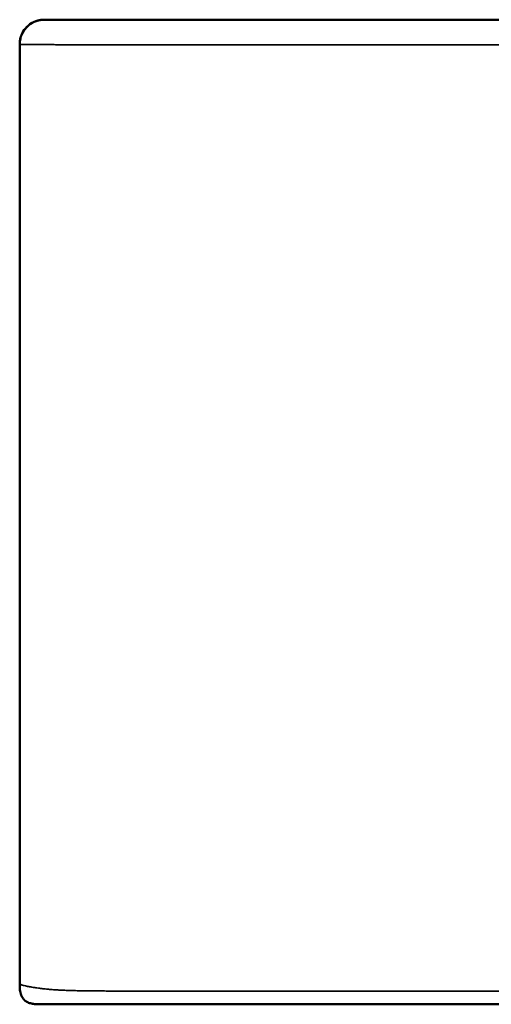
# Model space of a CAD drawing. Header units: millimetres. Extents: x -3206 to 231, y -73 to 1819.
# Tile 1 of 58: x -3206 to -2976, y -73 to 407. Entities that reach past the tile are written whole.
import ezdxf

# ---------------------------------------------------------------- set-up
doc = ezdxf.new("R2010")
doc.units = ezdxf.units.MM
doc.layers.add('Visible (ANSI)', color=7, linetype='Continuous', lineweight=50)
doc.layers.add('Visible Narrow (ANSI)', color=7, linetype='Continuous', lineweight=35)

msp = doc.modelspace()

# ---------------------------------------------------------------- linework, layer by layer
at = {"layer": 'Visible (ANSI)'}
for p, q in [((-3193.845, 407.469), (-2521.467, 407.469)), ((-3205.845, 395.469), (-3205.845, -62.533)), ((-2180.845, -72.531), (-3195.845, -72.531)), ((-3195.845, -72.531), (-3195.845, -72.531))]:
    msp.add_line(p, q, dxfattribs=at)
for points, knots in [([(-3205.845, 395.469), (-3205.845, 395.469), (-3205.845, 395.469), (-3205.845, 395.469), (-3205.845, 395.469), (-3205.845, 395.47), (-3205.845, 395.47), (-3205.845, 395.472), (-3205.845, 395.474), (-3205.845, 395.48), (-3205.845, 395.484), (-3205.845, 395.497), (-3205.845, 395.505), (-3205.845, 395.537), (-3205.845, 395.559), (-3205.844, 395.643), (-3205.843, 395.704), (-3205.834, 396.09), (-3205.812, 396.416), (-3205.709, 397.387), (-3205.587, 398.031), (-3205.299, 399.076), (-3205.161, 399.488), (-3204.523, 401.096), (-3203.839, 402.237), (-3202.16, 404.218), (-3201.143, 405.083), (-3198.915, 406.423), (-3197.674, 406.916), (-3195.987, 407.284), (-3195.564, 407.353), (-3194.71, 407.446), (-3194.277, 407.469), (-3193.845, 407.469)], [0, 0, 0, 0, 0.0000121, 0.0000121, 0.0000309, 0.0000309, 0.0001059, 0.0001059, 0.0007058, 0.0007058, 0.0019057, 0.0019057, 0.0044775, 0.0044775, 0.0113356, 0.0113356, 0.0296243, 0.0296243, 0.1272387, 0.1272387, 0.3225638, 0.3225638, 0.4525488, 0.4525488, 0.841456, 0.841456, 1.2315622, 1.2315622, 1.6216251, 1.6216251, 1.7497231, 1.7497231, 1.8793254, 1.8793254, 1.8793254, 1.8793254]), ([(-3205.845, 395.469), (-3205.845, 396.765), (-3205.63, 398.078), (-3204.799, 400.538), (-3204.173, 401.717), (-3202.595, 403.784), (-3201.623, 404.699), (-3199.465, 406.151), (-3198.252, 406.706), (-3196.489, 407.186), (-3195.971, 407.291), (-3195.126, 407.405), (-3194.801, 407.435), (-3194.354, 407.459), (-3194.232, 407.463), (-3194.064, 407.467), (-3194.018, 407.468), (-3193.938, 407.469), (-3193.904, 407.469), (-3193.863, 407.469), (-3193.857, 407.469), (-3193.849, 407.469), (-3193.848, 407.469), (-3193.847, 407.469), (-3193.846, 407.469), (-3193.846, 407.469), (-3193.846, 407.469), (-3193.845, 407.469), (-3193.845, 407.469), (-3193.845, 407.469), (-3193.845, 407.469), (-3193.845, 407.469), (-3193.845, 407.469), (-3193.845, 407.469), (-3193.845, 407.469), (-3193.845, 407.469), (-3193.845, 407.469), (-3193.845, 407.469), (-3193.844, 407.469), (-3193.838, 407.469), (-3193.831, 407.469), (-3193.806, 407.469), (-3193.79, 407.469), (-3193.761, 407.469), (-3193.752, 407.469), (-3193.734, 407.469), (-3193.726, 407.469), (-3193.711, 407.469), (-3193.705, 407.469), (-3193.692, 407.469), (-3193.687, 407.469), (-3193.673, 407.469), (-3193.664, 407.469), (-3193.654, 407.469), (-3193.654, 407.469), (-3193.653, 407.469), (-3193.652, 407.469), (-3193.652, 407.469), (-3193.651, 407.469), (-3193.651, 407.469), (-3193.651, 407.469), (-3193.651, 407.469), (-3193.651, 407.469), (-3193.651, 407.469), (-3193.651, 407.469), (-3193.651, 407.469)], [0, 0, 0, 0, 0.3888727, 0.3888727, 0.7789802, 0.7789802, 1.1690431, 1.1690431, 1.5591075, 1.5591075, 1.7170206, 1.7170206, 1.8147818, 1.8147818, 1.8514171, 1.8514171, 1.865154, 1.865154, 1.8754566, 1.8754566, 1.8773884, 1.8773884, 1.8776883, 1.8776883, 1.8778383, 1.8778383, 1.8778571, 1.8778571, 1.877898, 1.877898, 1.8780481, 1.8780481, 1.878648, 1.878648, 1.8978447, 1.8978447, 1.9554347, 1.9554347, 2.1282051, 2.1282051, 2.3873643, 2.3873643, 2.5817365, 2.5817365, 2.6546244, 2.6546244, 2.7092902, 2.7092902, 2.7502895, 2.7502895, 2.7810389, 2.7810389, 2.8271632, 2.8271632, 2.8293253, 2.8293253, 2.8317248, 2.8317248, 2.8329246, 2.8329246, 2.8332246, 2.8332246, 2.8333746, 2.8333746, 2.8335245, 2.8335245, 2.8335245, 2.8335245]), ([(-3205.845, -62.531), (-3205.845, -62.531), (-3205.845, -62.531), (-3205.845, -62.531), (-3205.845, -62.531), (-3205.845, -62.531), (-3205.845, -62.531), (-3205.845, -62.531), (-3205.845, -62.531), (-3205.845, -62.531), (-3205.845, -62.531), (-3205.845, -62.531), (-3205.845, -62.531), (-3205.845, -62.531), (-3205.845, -62.531), (-3205.845, -62.531), (-3205.845, -62.531), (-3205.845, -62.531), (-3205.845, -62.531), (-3205.845, -62.531), (-3205.845, -62.531), (-3205.845, -62.531), (-3205.845, -62.531), (-3205.845, -62.532), (-3205.845, -62.533)], [0, 0, 0, 0, 0.0010124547, 0.0010124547, 0.0010124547, 0.0010256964, 0.0010256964, 0.0010256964, 0.0019458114, 0.0019458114, 0.0019458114, 0.0019537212, 0.0019537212, 0.0019537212, 0.001961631, 0.001961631, 0.001961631, 0.0020249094, 0.0020249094, 0.0020249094, 0.002036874, 0.002036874, 0.002036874, 0.0022789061, 0.0022789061, 0.0022789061, 0.0022789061]), ([(-3195.845, -72.531), (-3196.603, -72.531), (-3197.347, -72.527), (-3198.064, -72.474), (-3198.736, -72.425), (-3199.379, -72.336), (-3199.964, -72.206), (-3200.003, -72.198), (-3200.04, -72.189), (-3200.08, -72.18), (-3200.402, -72.105), (-3200.73, -72.013), (-3201.059, -71.899), (-3201.347, -71.799), (-3201.635, -71.682), (-3201.92, -71.544), (-3201.94, -71.534), (-3201.961, -71.524), (-3201.981, -71.514), (-3201.991, -71.509), (-3202.001, -71.504), (-3202.011, -71.499), (-3202.022, -71.494), (-3202.033, -71.488), (-3202.042, -71.484), (-3202.188, -71.41), (-3202.332, -71.331), (-3202.476, -71.245), (-3202.547, -71.202), (-3202.618, -71.157), (-3202.689, -71.111), (-3202.724, -71.088), (-3202.76, -71.064), (-3202.795, -71.04), (-3202.812, -71.028), (-3202.83, -71.016), (-3202.847, -71.004), (-3202.865, -70.992), (-3202.883, -70.979), (-3202.9, -70.967), (-3203.03, -70.874), (-3203.158, -70.775), (-3203.283, -70.67), (-3203.346, -70.617), (-3203.408, -70.563), (-3203.468, -70.507), (-3203.499, -70.479), (-3203.529, -70.451), (-3203.559, -70.422), (-3203.574, -70.407), (-3203.589, -70.393), (-3203.604, -70.378), (-3203.612, -70.371), (-3203.619, -70.364), (-3203.626, -70.356), (-3203.63, -70.353), (-3203.634, -70.349), (-3203.637, -70.345), (-3203.641, -70.342), (-3203.646, -70.337), (-3203.649, -70.334), (-3203.822, -70.161), (-3204.013, -69.948), (-3204.21, -69.684), (-3204.403, -69.424), (-3204.602, -69.113), (-3204.789, -68.745), (-3204.792, -68.739), (-3204.794, -68.735), (-3204.798, -68.728), (-3205.037, -68.256), (-3205.188, -67.836), (-3205.293, -67.503), (-3205.346, -67.336), (-3205.387, -67.19), (-3205.419, -67.067), (-3205.436, -67.005), (-3205.45, -66.949), (-3205.462, -66.899), (-3205.468, -66.874), (-3205.474, -66.85), (-3205.48, -66.828), (-3205.482, -66.817), (-3205.485, -66.806), (-3205.487, -66.796), (-3205.488, -66.791), (-3205.49, -66.786), (-3205.491, -66.781), (-3205.492, -66.777), (-3205.493, -66.773), (-3205.493, -66.77), (-3205.495, -66.761), (-3205.502, -66.734), (-3205.506, -66.713), (-3205.664, -66.021), (-3205.751, -65.321), (-3205.797, -64.629), (-3205.82, -64.275), (-3205.833, -63.922), (-3205.839, -63.573), (-3205.845, -63.224), (-3205.845, -62.878), (-3205.845, -62.533)], [0, 0, 0, 0, 0.125, 0.125, 0.125, 0.2421875, 0.2421875, 0.2421875, 0.25, 0.25, 0.25, 0.3125, 0.3125, 0.3125, 0.3671875, 0.3671875, 0.3671875, 0.37109375, 0.37109375, 0.37109375, 0.37304687, 0.37304687, 0.37304687, 0.375, 0.375, 0.375, 0.40625, 0.40625, 0.40625, 0.421875, 0.421875, 0.421875, 0.4296875, 0.4296875, 0.4296875, 0.43359375, 0.43359375, 0.43359375, 0.4375, 0.4375, 0.4375, 0.46875, 0.46875, 0.46875, 0.484375, 0.484375, 0.484375, 0.4921875, 0.4921875, 0.4921875, 0.49609375, 0.49609375, 0.49609375, 0.49804687, 0.49804687, 0.49804687, 0.49902344, 0.49902344, 0.49902344, 0.5, 0.5, 0.5, 0.5625, 0.5625, 0.5625, 0.62402344, 0.62402344, 0.62402344, 0.625, 0.625, 0.625, 0.6875, 0.6875, 0.6875, 0.71875, 0.71875, 0.71875, 0.734375, 0.734375, 0.734375, 0.7421875, 0.7421875, 0.7421875, 0.74609375, 0.74609375, 0.74609375, 0.74804687, 0.74804687, 0.74804687, 0.74951172, 0.74951172, 0.74951172, 0.75309061, 0.75309061, 0.75309061, 0.875, 0.875, 0.875, 0.9375, 0.9375, 0.9375, 0.99988554, 0.99988554, 0.99988554, 0.99988554])]:
    msp.add_open_spline(points, degree=3, knots=knots, dxfattribs=at)
for points in [[(-3205.845, 395.469), (-3205.845, 395.469), (-3205.845, 395.469), (-3205.845, 395.469)], [(-3195.954, -72.531), (-3196.021, -72.531), (-3196.087, -72.531), (-3196.152, -72.531)]]:
    msp.add_open_spline(points, degree=3, dxfattribs=at)
at = {"layer": 'Visible Narrow (ANSI)'}
for p, q in [((-3205.024, -63.006), (-3205.024, -63.006)), ((-3191.827, -65.195), (-3191.827, -65.194))]:
    msp.add_line(p, q, dxfattribs=at)
for points, knots in [([(-2521.467, 395.25), (-2728.921, 395.25), (-2936.374, 395.25), (-3143.828, 395.25), (-3144.175, 395.25), (-3144.522, 395.25), (-3144.868, 395.25), (-3145.302, 395.25), (-3145.733, 395.25), (-3146.17, 395.25), (-3146.61, 395.25), (-3147.05, 395.25), (-3147.49, 395.25), (-3148.384, 395.25), (-3149.273, 395.25), (-3150.164, 395.25), (-3150.168, 395.25), (-3150.173, 395.25), (-3150.178, 395.25), (-3151.093, 395.25), (-3152.011, 395.25), (-3152.926, 395.251), (-3153.873, 395.251), (-3154.815, 395.251), (-3155.757, 395.251), (-3156.009, 395.251), (-3156.262, 395.251), (-3156.514, 395.251), (-3158.208, 395.251), (-3159.904, 395.251), (-3161.591, 395.252), (-3163.608, 395.252), (-3165.615, 395.253), (-3167.617, 395.254), (-3168.104, 395.254), (-3168.59, 395.254), (-3169.076, 395.255), (-3169.621, 395.255), (-3170.166, 395.255), (-3170.709, 395.256), (-3171.201, 395.256), (-3171.694, 395.257), (-3172.185, 395.257), (-3172.744, 395.258), (-3173.302, 395.258), (-3173.856, 395.259), (-3174.326, 395.259), (-3174.793, 395.26), (-3175.259, 395.26), (-3175.851, 395.261), (-3176.44, 395.262), (-3177.025, 395.263), (-3178.103, 395.264), (-3179.169, 395.266), (-3180.22, 395.268), (-3180.549, 395.269), (-3180.877, 395.269), (-3181.203, 395.27), (-3181.958, 395.272), (-3182.706, 395.274), (-3183.444, 395.276), (-3183.65, 395.276), (-3183.855, 395.277), (-3184.059, 395.277), (-3184.395, 395.278), (-3184.729, 395.279), (-3185.059, 395.28), (-3185.19, 395.281), (-3185.321, 395.281), (-3185.451, 395.282), (-3185.858, 395.283), (-3186.261, 395.284), (-3186.658, 395.286), (-3186.706, 395.286), (-3186.755, 395.286), (-3186.803, 395.286), (-3187.827, 395.29), (-3188.817, 395.294), (-3189.766, 395.299), (-3190.276, 395.301), (-3190.775, 395.304), (-3191.263, 395.307), (-3191.441, 395.308), (-3191.619, 395.309), (-3191.794, 395.31), (-3192.105, 395.312), (-3192.411, 395.314), (-3192.712, 395.316), (-3193.16, 395.318), (-3193.597, 395.321), (-3194.023, 395.324), (-3194.482, 395.328), (-3194.924, 395.331), (-3195.349, 395.334), (-3195.584, 395.336), (-3195.815, 395.338), (-3196.04, 395.339), (-3196.201, 395.341), (-3196.36, 395.342), (-3196.517, 395.343), (-3196.885, 395.346), (-3197.238, 395.35), (-3197.579, 395.353), (-3198.229, 395.358), (-3198.831, 395.364), (-3199.39, 395.369), (-3199.399, 395.37), (-3199.407, 395.37), (-3199.416, 395.37), (-3199.651, 395.372), (-3199.877, 395.374), (-3200.097, 395.377), (-3200.134, 395.377), (-3200.172, 395.377), (-3200.209, 395.378), (-3200.396, 395.38), (-3200.579, 395.382), (-3200.754, 395.384), (-3200.811, 395.384), (-3200.868, 395.385), (-3200.924, 395.385), (-3201.279, 395.389), (-3201.609, 395.393), (-3201.915, 395.397), (-3201.99, 395.397), (-3202.064, 395.398), (-3202.136, 395.399), (-3202.492, 395.403), (-3202.815, 395.408), (-3203.108, 395.411), (-3203.318, 395.414), (-3203.513, 395.417), (-3203.693, 395.419), (-3203.998, 395.424), (-3204.263, 395.428), (-3204.492, 395.432), (-3204.626, 395.434), (-3204.749, 395.436), (-3204.86, 395.439), (-3205.009, 395.441), (-3205.139, 395.444), (-3205.248, 395.447), (-3205.268, 395.447), (-3205.288, 395.448), (-3205.307, 395.448), (-3205.391, 395.45), (-3205.463, 395.452), (-3205.523, 395.454), (-3205.6, 395.456), (-3205.659, 395.458), (-3205.704, 395.46), (-3205.744, 395.462), (-3205.772, 395.463), (-3205.793, 395.464), (-3205.795, 395.464), (-3205.796, 395.465), (-3205.798, 395.465), (-3205.815, 395.466), (-3205.825, 395.467), (-3205.832, 395.467), (-3205.839, 395.468), (-3205.843, 395.468), (-3205.844, 395.469), (-3205.845, 395.469), (-3205.845, 395.469), (-3205.845, 395.469), (-3205.845, 395.469), (-3205.845, 395.469), (-3205.845, 395.469), (-3205.845, 395.469), (-3205.845, 395.469), (-3205.845, 395.469)], [0, 0, 0, 0, 0.62236035, 0.62236035, 0.62236035, 0.62340169, 0.62340169, 0.62340169, 0.62470704, 0.62470704, 0.62470704, 0.62602184, 0.62602184, 0.62602184, 0.62869704, 0.62869704, 0.62869704, 0.62871096, 0.62871096, 0.62871096, 0.63145888, 0.63145888, 0.63145888, 0.63430157, 0.63430157, 0.63430157, 0.63506158, 0.63506158, 0.63506158, 0.64016754, 0.64016754, 0.64016754, 0.64627654, 0.64627654, 0.64627654, 0.64776281, 0.64776281, 0.64776281, 0.64942882, 0.64942882, 0.64942882, 0.65093812, 0.65093812, 0.65093812, 0.65265589, 0.65265589, 0.65265589, 0.65411342, 0.65411342, 0.65411342, 0.65596915, 0.65596915, 0.65596915, 0.65939196, 0.65939196, 0.65939196, 0.66046404, 0.66046404, 0.66046404, 0.66294714, 0.66294714, 0.66294714, 0.66363935, 0.66363935, 0.66363935, 0.66477585, 0.66477585, 0.66477585, 0.665227, 0.665227, 0.665227, 0.66664156, 0.66664156, 0.66664156, 0.66681466, 0.66681466, 0.66681466, 0.67047658, 0.67047658, 0.67047658, 0.67244441, 0.67244441, 0.67244441, 0.67316527, 0.67316527, 0.67316527, 0.67444003, 0.67444003, 0.67444003, 0.67634058, 0.67634058, 0.67634058, 0.67838479, 0.67838479, 0.67838479, 0.67951589, 0.67951589, 0.67951589, 0.68032671, 0.68032671, 0.68032671, 0.68223056, 0.68223056, 0.68223056, 0.6858665, 0.6858665, 0.6858665, 0.68592395, 0.68592395, 0.68592395, 0.68745416, 0.68745416, 0.68745416, 0.6877161, 0.6877161, 0.6877161, 0.68904181, 0.68904181, 0.68904181, 0.68947226, 0.68947226, 0.68947226, 0.69221712, 0.69221712, 0.69221712, 0.69288847, 0.69288847, 0.69288847, 0.69619993, 0.69619993, 0.69619993, 0.69856773, 0.69856773, 0.69856773, 0.70257161, 0.70257161, 0.70257161, 0.70491835, 0.70491835, 0.70491835, 0.70809366, 0.70809366, 0.70809366, 0.70867315, 0.70867315, 0.70867315, 0.71126897, 0.71126897, 0.71126897, 0.71453907, 0.71453907, 0.71453907, 0.71737744, 0.71737744, 0.71737744, 0.71761958, 0.71761958, 0.71761958, 0.72013547, 0.72013547, 0.72013547, 0.72281289, 0.72281289, 0.72281289, 0.7239702, 0.7239702, 0.7239702, 0.72413125, 0.72413125, 0.72413125, 0.72434006, 0.72434006, 0.72434006, 0.72434006]), ([(-3205.845, -62.533), (-3205.845, -62.536), (-3205.844, -62.542), (-3205.839, -62.551), (-3205.839, -62.552), (-3205.839, -62.552), (-3205.838, -62.553), (-3205.835, -62.56), (-3205.83, -62.568), (-3205.822, -62.579), (-3205.818, -62.584), (-3205.814, -62.589), (-3205.809, -62.595), (-3205.807, -62.597), (-3205.806, -62.598), (-3205.805, -62.6), (-3205.804, -62.601), (-3205.803, -62.601), (-3205.803, -62.602), (-3205.802, -62.602), (-3205.802, -62.603), (-3205.802, -62.603), (-3205.801, -62.604), (-3205.801, -62.604), (-3205.8, -62.605), (-3205.796, -62.61), (-3205.79, -62.616), (-3205.784, -62.622), (-3205.75, -62.656), (-3205.694, -62.7), (-3205.604, -62.753), (-3205.516, -62.804), (-3205.395, -62.863), (-3205.229, -62.93), (-3205.065, -62.995), (-3204.857, -63.068), (-3204.59, -63.15), (-3204.485, -63.182), (-3204.372, -63.215), (-3204.247, -63.25), (-3204.168, -63.272), (-3204.084, -63.295), (-3203.995, -63.318), (-3203.907, -63.342), (-3203.814, -63.366), (-3203.717, -63.39), (-3203.684, -63.398), (-3203.649, -63.407), (-3203.615, -63.415), (-3203.283, -63.497), (-3202.907, -63.582), (-3202.485, -63.671), (-3202.445, -63.68), (-3202.405, -63.688), (-3202.364, -63.697), (-3202.105, -63.751), (-3201.83, -63.806), (-3201.536, -63.863), (-3201.466, -63.876), (-3201.395, -63.89), (-3201.322, -63.904), (-3201.319, -63.904), (-3201.316, -63.905), (-3201.313, -63.906), (-3201.303, -63.907), (-3201.294, -63.909), (-3201.285, -63.911), (-3201.282, -63.911), (-3201.28, -63.912), (-3201.277, -63.912), (-3201.275, -63.913), (-3201.274, -63.913), (-3201.272, -63.913), (-3201.27, -63.914), (-3201.267, -63.914), (-3201.264, -63.915), (-3201.252, -63.917), (-3201.24, -63.919), (-3201.228, -63.922), (-3201.204, -63.926), (-3201.18, -63.931), (-3201.154, -63.936), (-3201.052, -63.955), (-3200.939, -63.976), (-3200.811, -64), (-3200.558, -64.047), (-3200.252, -64.102), (-3199.878, -64.166), (-3199.877, -64.166), (-3199.875, -64.167), (-3199.874, -64.167), (-3199.498, -64.231), (-3199.053, -64.304), (-3198.518, -64.386), (-3198.394, -64.405), (-3198.265, -64.424), (-3198.131, -64.444), (-3197.687, -64.509), (-3197.186, -64.58), (-3196.617, -64.656), (-3196.525, -64.668), (-3196.43, -64.681), (-3196.334, -64.693), (-3196.237, -64.706), (-3196.147, -64.718), (-3196.055, -64.73), (-3196.049, -64.73), (-3196.042, -64.731), (-3196.035, -64.732), (-3195.859, -64.755), (-3195.686, -64.776), (-3195.516, -64.797), (-3195.162, -64.841), (-3194.821, -64.882), (-3194.498, -64.919), (-3194.402, -64.93), (-3194.308, -64.94), (-3194.215, -64.951), (-3193.682, -65.011), (-3193.204, -65.061), (-3192.796, -65.102), (-3192.766, -65.105), (-3192.737, -65.108), (-3192.708, -65.111), (-3192.7, -65.111), (-3192.693, -65.112), (-3192.686, -65.113), (-3192.682, -65.113), (-3192.676, -65.114), (-3192.671, -65.114), (-3192.666, -65.115), (-3192.661, -65.115), (-3192.656, -65.116), (-3192.636, -65.118), (-3192.615, -65.12), (-3192.595, -65.122), (-3192.514, -65.13), (-3192.432, -65.138), (-3192.35, -65.146), (-3192.297, -65.151), (-3192.244, -65.156), (-3192.191, -65.161), (-3192.078, -65.171), (-3191.965, -65.182), (-3191.851, -65.192), (-3191.513, -65.223), (-3191.167, -65.253), (-3190.813, -65.282), (-3190.564, -65.302), (-3190.311, -65.322), (-3190.054, -65.342), (-3189.579, -65.378), (-3189.09, -65.413), (-3188.588, -65.446), (-3188.564, -65.448), (-3188.545, -65.449), (-3188.524, -65.451), (-3188.504, -65.452), (-3188.483, -65.453), (-3188.463, -65.455), (-3188.251, -65.469), (-3188.035, -65.483), (-3187.817, -65.496), (-3187.084, -65.541), (-3186.316, -65.583), (-3185.514, -65.622), (-3184.761, -65.659), (-3183.976, -65.693), (-3183.162, -65.724), (-3182.157, -65.763), (-3181.107, -65.797), (-3180.015, -65.828), (-3179.909, -65.831), (-3179.802, -65.833), (-3179.695, -65.836), (-3179.688, -65.837), (-3179.681, -65.837), (-3179.676, -65.837), (-3179.672, -65.837), (-3179.667, -65.837), (-3179.663, -65.837), (-3179.592, -65.839), (-3179.521, -65.841), (-3179.449, -65.843), (-3178.418, -65.87), (-3177.304, -65.895), (-3176.107, -65.918), (-3174.671, -65.945), (-3173.114, -65.968), (-3171.439, -65.987), (-3169.531, -66.009), (-3167.468, -66.026), (-3165.261, -66.039), (-3164.229, -66.045), (-3163.165, -66.05), (-3162.07, -66.054), (-3162.055, -66.054), (-3162.04, -66.054), (-3162.025, -66.054), (-3162.011, -66.054), (-3162.006, -66.054), (-3162, -66.054), (-3161.987, -66.054), (-3161.974, -66.054), (-3161.961, -66.054), (-3161.191, -66.057), (-3160.284, -66.06), (-3159.242, -66.062), (-3157.62, -66.066), (-3155.67, -66.068), (-3153.4, -66.069), (-3152.095, -66.07), (-3150.681, -66.07), (-3149.167, -66.07), (-3148.605, -66.07), (-3148.03, -66.07), (-3147.441, -66.07), (-3147.147, -66.07), (-3146.848, -66.07), (-3146.547, -66.07), (-3146.396, -66.07), (-3146.244, -66.07), (-3146.091, -66.07), (-3146.001, -66.07), (-3145.91, -66.07), (-3145.82, -66.07), (-3145.765, -66.07), (-3145.71, -66.07), (-3145.661, -66.07), (-3145.653, -66.07), (-3145.649, -66.07), (-3145.649, -66.07), (-3145.647, -66.07), (-3145.643, -66.07), (-3145.638, -66.07), (-3145.624, -66.07), (-3145.6, -66.07), (-3145.565, -66.07), (-3145.495, -66.07), (-3145.382, -66.07), (-3145.227, -66.07), (-3145.179, -66.07), (-3145.126, -66.07), (-3145.069, -66.07), (-3144.213, -66.07), (-3142.414, -66.07), (-3139.674, -66.07), (-3137.944, -66.07), (-3135.834, -66.07), (-3133.351, -66.07), (-3133.211, -66.07), (-3133.069, -66.07), (-3132.927, -66.07), (-3130.559, -66.07), (-3127.861, -66.07), (-3124.832, -66.07), (-3122.355, -66.07), (-3119.657, -66.07), (-3116.738, -66.07), (-3116.121, -66.07), (-3115.495, -66.07), (-3114.859, -66.07), (-3114.839, -66.07), (-3114.814, -66.07), (-3114.804, -66.07), (-3114.793, -66.07), (-3114.783, -66.07), (-3114.773, -66.07), (-3111.83, -66.07), (-3108.887, -66.07), (-3105.945, -66.07), (-3101.448, -66.07), (-3096.951, -66.07), (-3092.453, -66.07), (-3087.057, -66.07), (-3081.661, -66.07), (-3076.264, -66.07), (-3070.868, -66.07), (-3065.471, -66.07), (-3060.075, -66.07), (-3037.205, -66.07), (-3014.335, -66.07), (-2991.465, -66.07), (-2991.462, -66.07), (-2991.462, -66.07), (-2991.462, -66.07), (-2991.46, -66.07), (-2991.457, -66.07), (-2991.455, -66.07), (-2991.433, -66.07), (-2991.41, -66.07), (-2991.386, -66.07), (-2991.187, -66.07), (-2990.907, -66.07), (-2990.546, -66.07), (-2985.186, -66.07), (-2962.023, -66.07), (-2921.057, -66.07), (-2900.573, -66.07), (-2875.639, -66.07), (-2846.255, -66.07), (-2831.562, -66.07), (-2815.757, -66.07), (-2798.839, -66.07), (-2790.38, -66.07), (-2781.643, -66.07), (-2772.628, -66.07), (-2768.12, -66.07), (-2763.543, -66.07), (-2758.896, -66.07), (-2756.573, -66.07), (-2754.232, -66.07), (-2751.874, -66.07), (-2750.695, -66.07), (-2749.512, -66.07), (-2748.324, -66.07), (-2747.622, -66.07), (-2746.918, -66.07), (-2746.213, -66.07), (-2745.852, -66.07), (-2745.492, -66.07), (-2745.131, -66.07), (-2745.032, -66.07), (-2744.933, -66.07), (-2744.834, -66.07), (-2744.805, -66.07), (-2744.771, -66.07), (-2744.759, -66.07), (-2744.755, -66.07), (-2744.751, -66.07), (-2744.747, -66.07), (-2744.715, -66.07), (-2744.682, -66.07), (-2744.65, -66.07), (-2616.754, -66.07), (-2452.334, -66.07), (-2251.389, -66.07), (-2251.383, -66.07), (-2251.377, -66.07), (-2251.367, -66.07), (-2251.357, -66.07), (-2251.346, -66.07), (-2251.336, -66.07), (-2251.315, -66.07), (-2251.295, -66.07), (-2251.274, -66.07), (-2227.363, -66.07), (-2203.887, -66.07), (-2180.845, -66.07)], [0.00227891, 0.00227891, 0.00227891, 0.00227891, 0.00299028, 0.00299028, 0.00299028, 0.00303736, 0.00303736, 0.00303736, 0.00354359, 0.00354359, 0.00354359, 0.00379671, 0.00379671, 0.00379671, 0.00385998, 0.00385998, 0.00385998, 0.00389162, 0.00389162, 0.00389162, 0.00390744, 0.00390744, 0.00390744, 0.00392326, 0.00392326, 0.00392326, 0.00410943, 0.00410943, 0.00410943, 0.00516219, 0.00516219, 0.00516219, 0.00619116, 0.00619116, 0.00619116, 0.00719845, 0.00719845, 0.00719845, 0.00759341, 0.00759341, 0.00759341, 0.00784652, 0.00784652, 0.00784652, 0.00809964, 0.00809964, 0.00809964, 0.00818779, 0.00818779, 0.00818779, 0.00903254, 0.00903254, 0.00903254, 0.00911209, 0.00911209, 0.00911209, 0.00961832, 0.00961832, 0.00961832, 0.00973971, 0.00973971, 0.00973971, 0.00974488, 0.00974488, 0.00974488, 0.0097607, 0.0097607, 0.0097607, 0.00976465, 0.00976465, 0.00976465, 0.00976861, 0.00976861, 0.00976861, 0.00977652, 0.00977652, 0.00977652, 0.00980816, 0.00980816, 0.00980816, 0.00987143, 0.00987143, 0.00987143, 0.01012455, 0.01012455, 0.01012455, 0.01062867, 0.01062867, 0.01062867, 0.01063077, 0.01063077, 0.01063077, 0.011137, 0.011137, 0.011137, 0.01125448, 0.01125448, 0.01125448, 0.01164323, 0.01164323, 0.01164323, 0.01170651, 0.01170651, 0.01170651, 0.01176979, 0.01176979, 0.01176979, 0.01177436, 0.01177436, 0.01177436, 0.01189634, 0.01189634, 0.01189634, 0.01214946, 0.01214946, 0.01214946, 0.0122246, 0.0122246, 0.0122246, 0.01265568, 0.01265568, 0.01265568, 0.01268732, 0.01268732, 0.01268732, 0.01269523, 0.01269523, 0.01269523, 0.01269919, 0.01269919, 0.01269919, 0.01270314, 0.01270314, 0.01270314, 0.01271896, 0.01271896, 0.01271896, 0.01278224, 0.01278224, 0.01278224, 0.01282297, 0.01282297, 0.01282297, 0.0129088, 0.0129088, 0.0129088, 0.01316191, 0.01316191, 0.01316191, 0.0133399, 0.0133399, 0.0133399, 0.01366814, 0.01366814, 0.01366814, 0.01368396, 0.01368396, 0.01368396, 0.01369978, 0.01369978, 0.01369978, 0.01386331, 0.01386331, 0.01386331, 0.01441106, 0.01441106, 0.01441106, 0.01492518, 0.01492518, 0.01492518, 0.01556013, 0.01556013, 0.01556013, 0.01562186, 0.01562186, 0.01562186, 0.01562581, 0.01562581, 0.01562581, 0.01562977, 0.01562977, 0.01562977, 0.01569305, 0.01569305, 0.01569305, 0.01660302, 0.01660302, 0.01660302, 0.01769493, 0.01769493, 0.01769493, 0.01893921, 0.01893921, 0.01893921, 0.01952139, 0.01952139, 0.01952139, 0.0195293, 0.0195293, 0.0195293, 0.01953721, 0.01953721, 0.01953721, 0.01955303, 0.01955303, 0.01955303, 0.02049774, 0.02049774, 0.02049774, 0.02196783, 0.02196783, 0.02196783, 0.02281345, 0.02281345, 0.02281345, 0.02312707, 0.02312707, 0.02312707, 0.02328389, 0.02328389, 0.02328389, 0.02336229, 0.02336229, 0.02336229, 0.02340859, 0.02340859, 0.02340859, 0.02343631, 0.02343631, 0.02343631, 0.0234407, 0.0234407, 0.0234407, 0.02353957, 0.02353957, 0.02353957, 0.02379269, 0.02379269, 0.02379269, 0.02429891, 0.02429891, 0.02429891, 0.02445781, 0.02445781, 0.02445781, 0.02684255, 0.02684255, 0.02684255, 0.02834873, 0.02834873, 0.02834873, 0.02843365, 0.02843365, 0.02843365, 0.0298455, 0.0298455, 0.0298455, 0.03100001, 0.03100001, 0.03100001, 0.03124372, 0.03124372, 0.03124372, 0.03125163, 0.03125163, 0.03125163, 0.03125954, 0.03125954, 0.03125954, 0.03349607, 0.03349607, 0.03349607, 0.036914, 0.036914, 0.036914, 0.04101554, 0.04101554, 0.04101554, 0.04511711, 0.04511711, 0.04511711, 0.0624993, 0.0624993, 0.0624993, 0.06250144, 0.06250144, 0.06250144, 0.06252865, 0.06252865, 0.06252865, 0.06277219, 0.06277219, 0.06277219, 0.0647971, 0.0647971, 0.0647971, 0.09489983, 0.09489983, 0.09489983, 0.1099512, 0.1099512, 0.1099512, 0.11747688, 0.11747688, 0.11747688, 0.12123972, 0.12123972, 0.12123972, 0.12312114, 0.12312114, 0.12312114, 0.12406185, 0.12406185, 0.12406185, 0.12453221, 0.12453221, 0.12453221, 0.12481027, 0.12481027, 0.12481027, 0.12495232, 0.12495232, 0.12495232, 0.12499116, 0.12499116, 0.12499116, 0.12500256, 0.12500256, 0.12500256, 0.12500652, 0.12500652, 0.12500652, 0.12503816, 0.12503816, 0.12503816, 0.24999722, 0.24999722, 0.24999722, 0.25000117, 0.25000117, 0.25000117, 0.25000513, 0.25000513, 0.25000513, 0.25001304, 0.25001304, 0.25001304, 0.25918841, 0.25918841, 0.25918841, 0.25918841])]:
    msp.add_open_spline(points, degree=3, knots=knots, dxfattribs=at)

doc.saveas('drawing.dxf')
